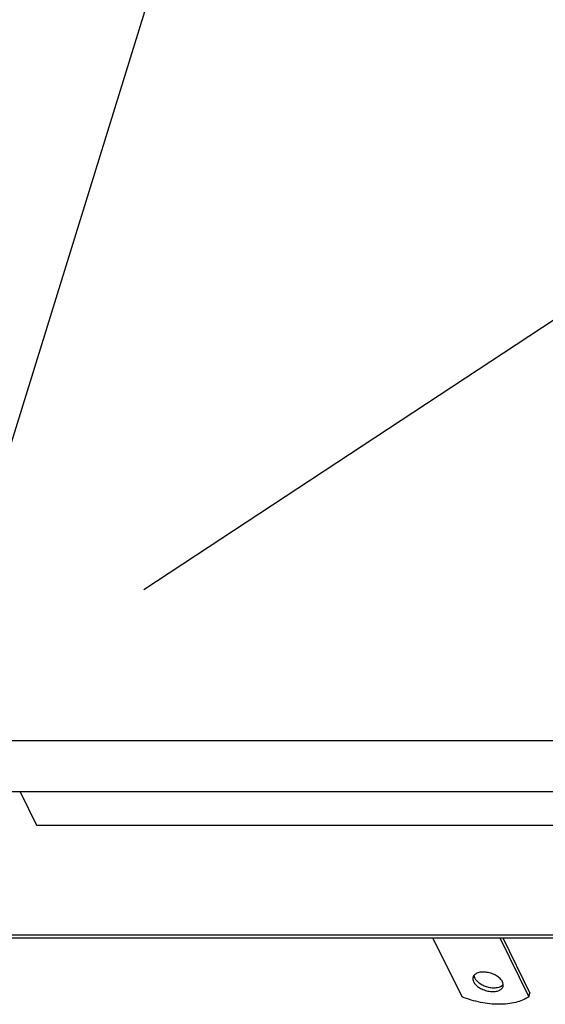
# Model space of a CAD drawing. Header units: millimetres. Extents: x 0 to 4200, y 0 to 2970.
# Tile 8 of 17: x 2786 to 3004, y 848 to 1256. Entities that reach past the tile are written whole.
import ezdxf

# ---------------------------------------------------------------- set-up
doc = ezdxf.new("R2010")
doc.units = ezdxf.units.MM
doc.header["$LTSCALE"] = 231
doc.layers.get('0').update_dxf_attribs({"linetype": 'CONTINUOUS'})
doc.layers.add('007_CURVES', color=7, linetype='CONTINUOUS')

msp = doc.modelspace()

# ---------------------------------------------------------------- linework, layer by layer
at = {"color": 7, "linetype": 'Continuous'}
for p, q in [((2744.488, 957.083), (2950.728, 1624.478)), ((3529.232, 957.083), (2744.488, 957.083)), ((3539.603, 935.948), (2754.859, 935.948)), ((2786.361, 935.948), (2793.102, 922.212)), ((2793.102, 922.212), (3533.635, 922.212)), ((2725.641, 876.779), (3573.017, 876.779)), ((2726.251, 875.536), (3573.627, 875.536)), ((2969.277, 851.05), (2957.262, 875.536)), ((2984.894, 875.536), (2996.909, 851.05)), ((2986.146, 875.536), (2997.393, 852.617)), ((2996.909, 851.05), (2997.393, 852.617))]:
    msp.add_line(p, q, dxfattribs=at)
for points, knots in [([(2986.03, 857.267), (2985.79, 857.755), (2985.046, 858.705), (2983.531, 859.84), (2981.665, 860.716), (2979.635, 861.243), (2977.648, 861.37), (2976.119, 861.118), (2975.114, 860.68), (2974.523, 860.27), (2974.08, 859.771), (2973.894, 859.383), (2973.833, 859.186)], [0, 0, 0, 0, 0.1137565, 0.247137, 0.393341, 0.542281, 0.6832493, 0.807418, 0.8618928, 0.9113661, 0.9568207, 1, 1, 1, 1]), ([(2973.833, 859.186), (2973.741, 858.889), (2973.691, 858.212), (2973.904, 857.576), (2974.056, 857.267)], [0, 0, 0, 0, 0.4740095, 1, 1, 1, 1]), ([(2974.056, 857.267), (2974.296, 856.778), (2975.04, 855.829), (2976.555, 854.694), (2978.421, 853.817), (2980.451, 853.29), (2982.438, 853.163), (2983.967, 853.415), (2984.972, 853.853), (2985.563, 854.263), (2986.006, 854.762), (2986.192, 855.15), (2986.253, 855.347)], [0, 0, 0, 0, 0.1137565, 0.247137, 0.393341, 0.542281, 0.6832493, 0.807418, 0.8618928, 0.9113661, 0.9568207, 1, 1, 1, 1]), ([(2974.227, 859.925), (2974.234, 859.835), (2974.283, 859.458), (2974.413, 859.093), (2974.54, 858.833)], [0, 0, 0, 0, 0.2374742, 1, 1, 1, 1]), ([(2974.54, 858.833), (2974.758, 858.389), (2975.414, 857.521), (2976.751, 856.451), (2978.411, 855.586), (2980.248, 855), (2982.12, 854.745), (2984.231, 854.849), (2985.769, 855.464), (2986.34, 856.175)], [0, 0, 0, 0, 0.1102514, 0.2383842, 0.3793144, 0.5251208, 0.6669473, 0.7966956, 1, 1, 1, 1]), ([(2986.253, 855.347), (2986.345, 855.645), (2986.395, 856.321), (2986.182, 856.957), (2986.03, 857.267)], [0, 0, 0, 0, 0.4740095, 1, 1, 1, 1]), ([(2996.909, 851.05), (2995.285, 849.957), (2992.349, 848.803), (2988.138, 848.064), (2983.244, 847.808), (2976.801, 848.525), (2971.751, 850.047), (2969.277, 851.05)], [0, 0, 0, 0, 0.2057688, 0.3232563, 0.4492118, 0.7194493, 1, 1, 1, 1])]:
    msp.add_open_spline(points, degree=3, knots=knots, dxfattribs=at)
at = {"layer": '007_CURVES', "color": 4, "linetype": 'Continuous'}
msp.add_line((2837.538, 1019.749), (3184.012, 1248.114), dxfattribs=at)

doc.saveas('drawing.dxf')
